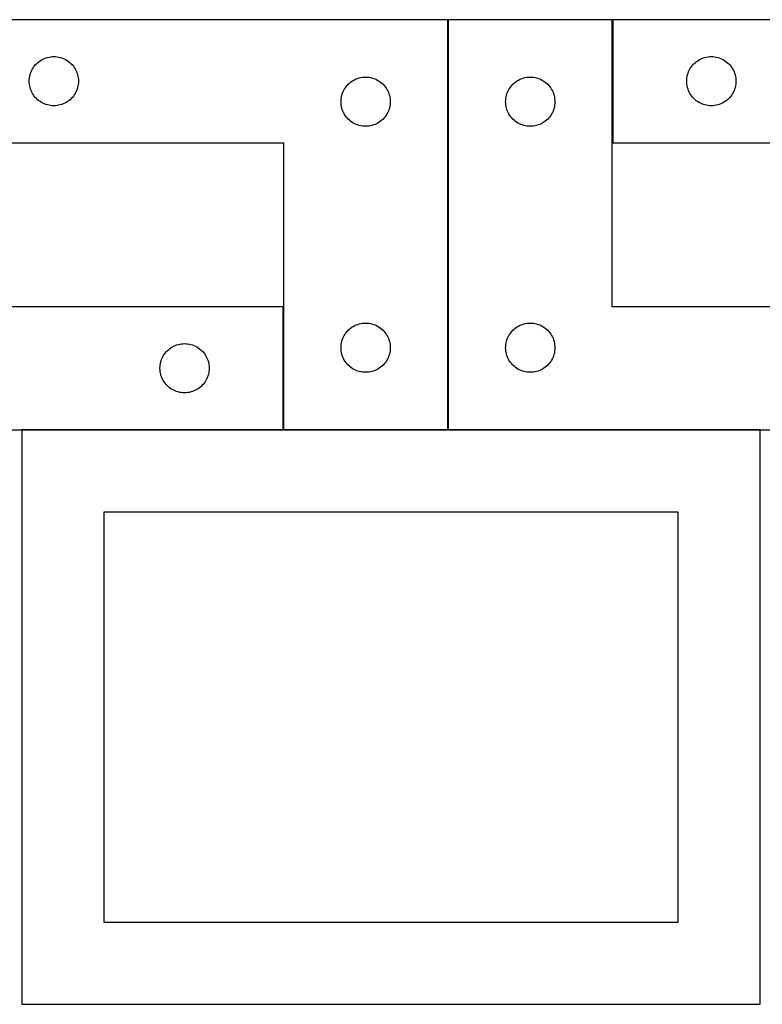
# Model space of a CAD drawing. Header units: millimetres. Extents: x 7 to 1243, y 7 to 2493.
# Tile 15 of 19: x 277 to 549, y 2122 to 2482. Entities that reach past the tile are written whole.
import ezdxf

# ---------------------------------------------------------------- set-up
doc = ezdxf.new("R2010")
doc.units = ezdxf.units.MM
doc.layers.add('COMMON', color=5, linetype='CONTINUOUS', true_color=0x0000ff)
doc.layers.add('CUT', color=7, linetype='CONTINUOUS', true_color=0x000000)

msp = doc.modelspace()

# ---------------------------------------------------------------- linework, layer by layer
at = {"layer": 'COMMON'}
for p, q in [((433.861507, 2331.930532), (433.861507, 2481.930532)), ((494.061508, 2436.930532), (494.061508, 2481.930532)), ((373.661506, 2331.930532), (373.661506, 2376.930532)), ((373.561505, 2331.830532), (278.041929, 2331.830532)), ((433.761506, 2331.830532), (373.761506, 2331.830532)), ((548.041929, 2331.830532), (433.961507, 2331.830532))]:
    msp.add_line(p, q, dxfattribs=at)
at = {"layer": 'CUT'}
for p, q in [((433.761506, 2481.930532), (253.761506, 2481.930532)), ((433.761506, 2331.930532), (433.761506, 2481.930532)), ((493.961507, 2481.930532), (433.961507, 2481.930532)), ((433.961507, 2481.930532), (433.961507, 2331.930532)), ((493.961507, 2376.930532), (493.961507, 2481.930532)), ((674.161508, 2481.930532), (494.161508, 2481.930532)), ((494.161508, 2481.930532), (494.161508, 2436.930532)), ((285.261506, 2467.224761), (285.780907, 2467.502387)), ((285.780907, 2467.502387), (286.317355, 2467.745448)), ((286.317355, 2467.745448), (286.868551, 2467.952904)), ((286.868551, 2467.952904), (287.432134, 2468.123865)), ((287.432134, 2468.123865), (288.005693, 2468.2576)), ((288.005693, 2468.2576), (288.58677, 2468.353536)), ((288.58677, 2468.353536), (289.172878, 2468.411263)), ((289.172878, 2468.411263), (289.761506, 2468.430532)), ((289.761506, 2468.430532), (290.350134, 2468.411263)), ((290.350134, 2468.411263), (290.936241, 2468.353536)), ((290.936241, 2468.353536), (291.517319, 2468.2576)), ((291.517319, 2468.2576), (292.090877, 2468.123865)), ((292.090877, 2468.123865), (292.654461, 2467.952904)), ((292.654461, 2467.952904), (293.205657, 2467.745448)), ((293.205657, 2467.745448), (293.742104, 2467.502387)), ((293.742104, 2467.502387), (294.261506, 2467.224761)), ((525.661508, 2467.224761), (526.180909, 2467.502387)), ((526.180909, 2467.502387), (526.717357, 2467.745448)), ((526.717357, 2467.745448), (527.268553, 2467.952904)), ((527.268553, 2467.952904), (527.832136, 2468.123865)), ((527.832136, 2468.123865), (528.405695, 2468.2576)), ((528.405695, 2468.2576), (528.986772, 2468.353536)), ((528.986772, 2468.353536), (529.57288, 2468.411263)), ((529.57288, 2468.411263), (530.161508, 2468.430532)), ((530.161508, 2468.430532), (530.750136, 2468.411263)), ((530.750136, 2468.411263), (531.336243, 2468.353536)), ((531.336243, 2468.353536), (531.917321, 2468.2576)), ((531.917321, 2468.2576), (532.490879, 2468.123865)), ((532.490879, 2468.123865), (533.054463, 2467.952904)), ((533.054463, 2467.952904), (533.605659, 2467.745448)), ((533.605659, 2467.745448), (534.142106, 2467.502387)), ((534.142106, 2467.502387), (534.661508, 2467.224761)), ((281.689651, 2463.411131), (281.967277, 2463.930532)), ((281.967277, 2463.930532), (282.278279, 2464.430664)), ((282.278279, 2464.430664), (282.621326, 2464.909385)), ((282.621326, 2464.909385), (282.994947, 2465.364645)), ((282.994947, 2465.364645), (283.397545, 2465.794493)), ((283.397545, 2465.794493), (283.827393, 2466.197091)), ((283.827393, 2466.197091), (284.282653, 2466.570712)), ((284.282653, 2466.570712), (284.761374, 2466.913759)), ((284.761374, 2466.913759), (285.261506, 2467.224761)), ((294.261506, 2467.224761), (294.761638, 2466.913759)), ((294.761638, 2466.913759), (295.240359, 2466.570712)), ((295.240359, 2466.570712), (295.695618, 2466.197091)), ((295.695618, 2466.197091), (296.125467, 2465.794493)), ((296.125467, 2465.794493), (296.528064, 2465.364645)), ((296.528064, 2465.364645), (296.901686, 2464.909385)), ((296.901686, 2464.909385), (297.244732, 2464.430664)), ((297.244732, 2464.430664), (297.555734, 2463.930532)), ((297.555734, 2463.930532), (297.83336, 2463.411131)), ((522.089653, 2463.411131), (522.367279, 2463.930532)), ((522.367279, 2463.930532), (522.678281, 2464.430664)), ((522.678281, 2464.430664), (523.021328, 2464.909385)), ((523.021328, 2464.909385), (523.394949, 2465.364645)), ((523.394949, 2465.364645), (523.797547, 2465.794493)), ((523.797547, 2465.794493), (524.227395, 2466.197091)), ((524.227395, 2466.197091), (524.682655, 2466.570712)), ((524.682655, 2466.570712), (525.161376, 2466.913759)), ((525.161376, 2466.913759), (525.661508, 2467.224761)), ((534.661508, 2467.224761), (535.16164, 2466.913759)), ((535.16164, 2466.913759), (535.640361, 2466.570712)), ((535.640361, 2466.570712), (536.09562, 2466.197091)), ((536.09562, 2466.197091), (536.525469, 2465.794493)), ((536.525469, 2465.794493), (536.928066, 2465.364645)), ((536.928066, 2465.364645), (537.301688, 2464.909385)), ((537.301688, 2464.909385), (537.644734, 2464.430664)), ((537.644734, 2464.430664), (537.955736, 2463.930532)), ((537.955736, 2463.930532), (538.233362, 2463.411131)), ((280.780775, 2460.019161), (280.838502, 2460.605268)), ((280.838502, 2460.605268), (280.934438, 2461.186345)), ((280.934438, 2461.186345), (281.068173, 2461.759904)), ((281.068173, 2461.759904), (281.239135, 2462.323488)), ((281.239135, 2462.323488), (281.44659, 2462.874683)), ((281.44659, 2462.874683), (281.689651, 2463.411131)), ((297.83336, 2463.411131), (298.076422, 2462.874683)), ((298.076422, 2462.874683), (298.283877, 2462.323488)), ((298.283877, 2462.323488), (298.454838, 2461.759904)), ((298.454838, 2461.759904), (298.588573, 2461.186345)), ((298.588573, 2461.186345), (298.684509, 2460.605268)), ((298.684509, 2460.605268), (298.742236, 2460.019161)), ((399.780907, 2460.002387), (400.317355, 2460.245448)), ((400.317355, 2460.245448), (400.868551, 2460.452904)), ((400.868551, 2460.452904), (401.432134, 2460.623865)), ((401.432134, 2460.623865), (402.005693, 2460.7576)), ((402.005693, 2460.7576), (402.58677, 2460.853536)), ((402.58677, 2460.853536), (403.172878, 2460.911263)), ((403.172878, 2460.911263), (403.761506, 2460.930532)), ((403.761506, 2460.930532), (404.350134, 2460.911263)), ((404.350134, 2460.911263), (404.936241, 2460.853536)), ((404.936241, 2460.853536), (405.517319, 2460.7576)), ((405.517319, 2460.7576), (406.090877, 2460.623865)), ((406.090877, 2460.623865), (406.654461, 2460.452904)), ((406.654461, 2460.452904), (407.205657, 2460.245448)), ((407.205657, 2460.245448), (407.742104, 2460.002387)), ((459.980908, 2460.002387), (460.517356, 2460.245448)), ((460.517356, 2460.245448), (461.068552, 2460.452904)), ((461.068552, 2460.452904), (461.632135, 2460.623865)), ((461.632135, 2460.623865), (462.205694, 2460.7576)), ((462.205694, 2460.7576), (462.786771, 2460.853536)), ((462.786771, 2460.853536), (463.372879, 2460.911263)), ((463.372879, 2460.911263), (463.961507, 2460.930532)), ((463.961507, 2460.930532), (464.550135, 2460.911263)), ((464.550135, 2460.911263), (465.136242, 2460.853536)), ((465.136242, 2460.853536), (465.71732, 2460.7576)), ((465.71732, 2460.7576), (466.290878, 2460.623865)), ((466.290878, 2460.623865), (466.854462, 2460.452904)), ((466.854462, 2460.452904), (467.405658, 2460.245448)), ((467.405658, 2460.245448), (467.942105, 2460.002387)), ((521.180777, 2460.019161), (521.238504, 2460.605268)), ((521.238504, 2460.605268), (521.33444, 2461.186345)), ((521.33444, 2461.186345), (521.468175, 2461.759904)), ((521.468175, 2461.759904), (521.639137, 2462.323488)), ((521.639137, 2462.323488), (521.846592, 2462.874683)), ((521.846592, 2462.874683), (522.089653, 2463.411131)), ((538.233362, 2463.411131), (538.476424, 2462.874683)), ((538.476424, 2462.874683), (538.683879, 2462.323488)), ((538.683879, 2462.323488), (538.85484, 2461.759904)), ((538.85484, 2461.759904), (538.988575, 2461.186345)), ((538.988575, 2461.186345), (539.084511, 2460.605268)), ((539.084511, 2460.605268), (539.142238, 2460.019161)), ((280.761506, 2459.430532), (280.780775, 2460.019161)), ((280.780775, 2458.841904), (280.761506, 2459.430532)), ((280.838502, 2458.255797), (280.780775, 2458.841904)), ((280.934438, 2457.674719), (280.838502, 2458.255797)), ((281.068173, 2457.101161), (280.934438, 2457.674719)), ((281.239135, 2456.537577), (281.068173, 2457.101161)), ((298.454838, 2457.101161), (298.283877, 2456.537577)), ((298.588573, 2457.674719), (298.454838, 2457.101161)), ((298.684509, 2458.255797), (298.588573, 2457.674719)), ((298.742236, 2458.841904), (298.684509, 2458.255797)), ((298.742236, 2460.019161), (298.761506, 2459.430532)), ((298.761506, 2459.430532), (298.742236, 2458.841904)), ((395.967277, 2456.430532), (396.278279, 2456.930664)), ((396.278279, 2456.930664), (396.621326, 2457.409385)), ((396.621326, 2457.409385), (396.994947, 2457.864645)), ((396.994947, 2457.864645), (397.397545, 2458.294493)), ((397.397545, 2458.294493), (397.827393, 2458.697091)), ((397.827393, 2458.697091), (398.282653, 2459.070712)), ((398.282653, 2459.070712), (398.761374, 2459.413759)), ((398.761374, 2459.413759), (399.261506, 2459.724761)), ((399.261506, 2459.724761), (399.780907, 2460.002387)), ((407.742104, 2460.002387), (408.261506, 2459.724761)), ((408.261506, 2459.724761), (408.761638, 2459.413759)), ((408.761638, 2459.413759), (409.240359, 2459.070712)), ((409.240359, 2459.070712), (409.695618, 2458.697091)), ((409.695618, 2458.697091), (410.125467, 2458.294493)), ((410.125467, 2458.294493), (410.528064, 2457.864645)), ((410.528064, 2457.864645), (410.901686, 2457.409385)), ((410.901686, 2457.409385), (411.244732, 2456.930664)), ((411.244732, 2456.930664), (411.555734, 2456.430532)), ((456.167278, 2456.430532), (456.47828, 2456.930664)), ((456.47828, 2456.930664), (456.821327, 2457.409385)), ((456.821327, 2457.409385), (457.194948, 2457.864645)), ((457.194948, 2457.864645), (457.597546, 2458.294493)), ((457.597546, 2458.294493), (458.027394, 2458.697091)), ((458.027394, 2458.697091), (458.482654, 2459.070712)), ((458.482654, 2459.070712), (458.961375, 2459.413759)), ((458.961375, 2459.413759), (459.461507, 2459.724761)), ((459.461507, 2459.724761), (459.980908, 2460.002387)), ((467.942105, 2460.002387), (468.461507, 2459.724761)), ((468.461507, 2459.724761), (468.961639, 2459.413759)), ((468.961639, 2459.413759), (469.44036, 2459.070712)), ((469.44036, 2459.070712), (469.895619, 2458.697091)), ((469.895619, 2458.697091), (470.325468, 2458.294493)), ((470.325468, 2458.294493), (470.728065, 2457.864645)), ((470.728065, 2457.864645), (471.101687, 2457.409385)), ((471.101687, 2457.409385), (471.444733, 2456.930664)), ((471.444733, 2456.930664), (471.755735, 2456.430532)), ((521.161508, 2459.430532), (521.180777, 2460.019161)), ((521.180777, 2458.841904), (521.161508, 2459.430532)), ((521.238504, 2458.255797), (521.180777, 2458.841904)), ((521.33444, 2457.674719), (521.238504, 2458.255797)), ((521.468175, 2457.101161), (521.33444, 2457.674719)), ((521.639137, 2456.537577), (521.468175, 2457.101161)), ((538.85484, 2457.101161), (538.683879, 2456.537577)), ((538.988575, 2457.674719), (538.85484, 2457.101161)), ((539.084511, 2458.255797), (538.988575, 2457.674719)), ((539.142238, 2458.841904), (539.084511, 2458.255797)), ((539.142238, 2460.019161), (539.161508, 2459.430532)), ((539.161508, 2459.430532), (539.142238, 2458.841904)), ((281.44659, 2455.986381), (281.239135, 2456.537577)), ((281.689651, 2455.449934), (281.44659, 2455.986381)), ((281.967277, 2454.930532), (281.689651, 2455.449934)), ((282.278279, 2454.4304), (281.967277, 2454.930532)), ((282.621326, 2453.951679), (282.278279, 2454.4304)), ((282.994947, 2453.49642), (282.621326, 2453.951679)), ((283.397545, 2453.066571), (282.994947, 2453.49642)), ((283.827393, 2452.663974), (283.397545, 2453.066571)), ((296.125467, 2453.066571), (295.695618, 2452.663974)), ((296.528064, 2453.49642), (296.125467, 2453.066571)), ((296.901686, 2453.951679), (296.528064, 2453.49642)), ((297.244732, 2454.4304), (296.901686, 2453.951679)), ((297.555734, 2454.930532), (297.244732, 2454.4304)), ((297.83336, 2455.449934), (297.555734, 2454.930532)), ((298.076422, 2455.986381), (297.83336, 2455.449934)), ((298.283877, 2456.537577), (298.076422, 2455.986381)), ((394.780775, 2452.519161), (394.838502, 2453.105268)), ((394.838502, 2453.105268), (394.934438, 2453.686345)), ((394.934438, 2453.686345), (395.068173, 2454.259904)), ((395.068173, 2454.259904), (395.239135, 2454.823488)), ((395.239135, 2454.823488), (395.44659, 2455.374683)), ((395.44659, 2455.374683), (395.689651, 2455.911131)), ((395.689651, 2455.911131), (395.967277, 2456.430532)), ((411.555734, 2456.430532), (411.83336, 2455.911131)), ((411.83336, 2455.911131), (412.076422, 2455.374683)), ((412.076422, 2455.374683), (412.283877, 2454.823488)), ((412.283877, 2454.823488), (412.454838, 2454.259904)), ((412.454838, 2454.259904), (412.588573, 2453.686345)), ((412.588573, 2453.686345), (412.684509, 2453.105268)), ((412.684509, 2453.105268), (412.742236, 2452.519161)), ((454.980776, 2452.519161), (455.038503, 2453.105268)), ((455.038503, 2453.105268), (455.134439, 2453.686345)), ((455.134439, 2453.686345), (455.268174, 2454.259904)), ((455.268174, 2454.259904), (455.439136, 2454.823488)), ((455.439136, 2454.823488), (455.646591, 2455.374683)), ((455.646591, 2455.374683), (455.889652, 2455.911131)), ((455.889652, 2455.911131), (456.167278, 2456.430532)), ((471.755735, 2456.430532), (472.033361, 2455.911131)), ((472.033361, 2455.911131), (472.276423, 2455.374683)), ((472.276423, 2455.374683), (472.483878, 2454.823488)), ((472.483878, 2454.823488), (472.654839, 2454.259904)), ((472.654839, 2454.259904), (472.788574, 2453.686345)), ((472.788574, 2453.686345), (472.88451, 2453.105268)), ((472.88451, 2453.105268), (472.942237, 2452.519161)), ((521.846592, 2455.986381), (521.639137, 2456.537577)), ((522.089653, 2455.449934), (521.846592, 2455.986381)), ((522.367279, 2454.930532), (522.089653, 2455.449934)), ((522.678281, 2454.4304), (522.367279, 2454.930532)), ((523.021328, 2453.951679), (522.678281, 2454.4304)), ((523.394949, 2453.49642), (523.021328, 2453.951679)), ((523.797547, 2453.066571), (523.394949, 2453.49642)), ((524.227395, 2452.663974), (523.797547, 2453.066571)), ((536.525469, 2453.066571), (536.09562, 2452.663974)), ((536.928066, 2453.49642), (536.525469, 2453.066571)), ((537.301688, 2453.951679), (536.928066, 2453.49642)), ((537.644734, 2454.4304), (537.301688, 2453.951679)), ((537.955736, 2454.930532), (537.644734, 2454.4304)), ((538.233362, 2455.449934), (537.955736, 2454.930532)), ((538.476424, 2455.986381), (538.233362, 2455.449934)), ((538.683879, 2456.537577), (538.476424, 2455.986381)), ((284.282653, 2452.290352), (283.827393, 2452.663974)), ((284.761374, 2451.947306), (284.282653, 2452.290352)), ((285.261506, 2451.636304), (284.761374, 2451.947306)), ((285.780907, 2451.358678), (285.261506, 2451.636304)), ((286.317355, 2451.115617), (285.780907, 2451.358678)), ((286.868551, 2450.908161), (286.317355, 2451.115617)), ((287.432134, 2450.7372), (286.868551, 2450.908161)), ((288.005693, 2450.603465), (287.432134, 2450.7372)), ((288.58677, 2450.507529), (288.005693, 2450.603465)), ((289.172878, 2450.449802), (288.58677, 2450.507529)), ((289.761506, 2450.430532), (289.172878, 2450.449802)), ((290.350134, 2450.449802), (289.761506, 2450.430532)), ((290.936241, 2450.507529), (290.350134, 2450.449802)), ((291.517319, 2450.603465), (290.936241, 2450.507529)), ((292.090877, 2450.7372), (291.517319, 2450.603465)), ((292.654461, 2450.908161), (292.090877, 2450.7372)), ((293.205657, 2451.115617), (292.654461, 2450.908161)), ((293.742104, 2451.358678), (293.205657, 2451.115617)), ((294.261506, 2451.636304), (293.742104, 2451.358678)), ((294.761638, 2451.947306), (294.261506, 2451.636304)), ((295.240359, 2452.290352), (294.761638, 2451.947306)), ((295.695618, 2452.663974), (295.240359, 2452.290352)), ((394.761506, 2451.930532), (394.780775, 2452.519161)), ((394.780775, 2451.341904), (394.761506, 2451.930532)), ((394.838502, 2450.755797), (394.780775, 2451.341904)), ((394.934438, 2450.174719), (394.838502, 2450.755797)), ((395.068173, 2449.601161), (394.934438, 2450.174719)), ((395.239135, 2449.037577), (395.068173, 2449.601161)), ((412.454838, 2449.601161), (412.283877, 2449.037577)), ((412.588573, 2450.174719), (412.454838, 2449.601161)), ((412.684509, 2450.755797), (412.588573, 2450.174719)), ((412.742236, 2451.341904), (412.684509, 2450.755797)), ((412.742236, 2452.519161), (412.761506, 2451.930532)), ((412.761506, 2451.930532), (412.742236, 2451.341904)), ((454.961507, 2451.930532), (454.980776, 2452.519161)), ((454.980776, 2451.341904), (454.961507, 2451.930532)), ((455.038503, 2450.755797), (454.980776, 2451.341904)), ((455.134439, 2450.174719), (455.038503, 2450.755797)), ((455.268174, 2449.601161), (455.134439, 2450.174719)), ((455.439136, 2449.037577), (455.268174, 2449.601161)), ((472.654839, 2449.601161), (472.483878, 2449.037577)), ((472.788574, 2450.174719), (472.654839, 2449.601161)), ((472.88451, 2450.755797), (472.788574, 2450.174719)), ((472.942237, 2451.341904), (472.88451, 2450.755797)), ((472.942237, 2452.519161), (472.961507, 2451.930532)), ((472.961507, 2451.930532), (472.942237, 2451.341904)), ((524.682655, 2452.290352), (524.227395, 2452.663974)), ((525.161376, 2451.947306), (524.682655, 2452.290352)), ((525.661508, 2451.636304), (525.161376, 2451.947306)), ((526.180909, 2451.358678), (525.661508, 2451.636304)), ((526.717357, 2451.115617), (526.180909, 2451.358678)), ((527.268553, 2450.908161), (526.717357, 2451.115617)), ((527.832136, 2450.7372), (527.268553, 2450.908161)), ((528.405695, 2450.603465), (527.832136, 2450.7372)), ((528.986772, 2450.507529), (528.405695, 2450.603465)), ((529.57288, 2450.449802), (528.986772, 2450.507529)), ((530.161508, 2450.430532), (529.57288, 2450.449802)), ((530.750136, 2450.449802), (530.161508, 2450.430532)), ((531.336243, 2450.507529), (530.750136, 2450.449802)), ((531.917321, 2450.603465), (531.336243, 2450.507529)), ((532.490879, 2450.7372), (531.917321, 2450.603465)), ((533.054463, 2450.908161), (532.490879, 2450.7372)), ((533.605659, 2451.115617), (533.054463, 2450.908161)), ((534.142106, 2451.358678), (533.605659, 2451.115617)), ((534.661508, 2451.636304), (534.142106, 2451.358678)), ((535.16164, 2451.947306), (534.661508, 2451.636304)), ((535.640361, 2452.290352), (535.16164, 2451.947306)), ((536.09562, 2452.663974), (535.640361, 2452.290352)), ((395.44659, 2448.486381), (395.239135, 2449.037577)), ((395.689651, 2447.949934), (395.44659, 2448.486381)), ((395.967277, 2447.430532), (395.689651, 2447.949934)), ((396.278279, 2446.9304), (395.967277, 2447.430532)), ((396.621326, 2446.451679), (396.278279, 2446.9304)), ((396.994947, 2445.99642), (396.621326, 2446.451679)), ((397.397545, 2445.566571), (396.994947, 2445.99642)), ((410.528064, 2445.99642), (410.125467, 2445.566571)), ((410.901686, 2446.451679), (410.528064, 2445.99642)), ((411.244732, 2446.9304), (410.901686, 2446.451679)), ((411.555734, 2447.430532), (411.244732, 2446.9304)), ((411.83336, 2447.949934), (411.555734, 2447.430532)), ((412.076422, 2448.486381), (411.83336, 2447.949934)), ((412.283877, 2449.037577), (412.076422, 2448.486381)), ((455.646591, 2448.486381), (455.439136, 2449.037577)), ((455.889652, 2447.949934), (455.646591, 2448.486381)), ((456.167278, 2447.430532), (455.889652, 2447.949934)), ((456.47828, 2446.9304), (456.167278, 2447.430532)), ((456.821327, 2446.451679), (456.47828, 2446.9304)), ((457.194948, 2445.99642), (456.821327, 2446.451679)), ((457.597546, 2445.566571), (457.194948, 2445.99642)), ((470.728065, 2445.99642), (470.325468, 2445.566571)), ((471.101687, 2446.451679), (470.728065, 2445.99642)), ((471.444733, 2446.9304), (471.101687, 2446.451679)), ((471.755735, 2447.430532), (471.444733, 2446.9304)), ((472.033361, 2447.949934), (471.755735, 2447.430532)), ((472.276423, 2448.486381), (472.033361, 2447.949934)), ((472.483878, 2449.037577), (472.276423, 2448.486381)), ((397.827393, 2445.163974), (397.397545, 2445.566571)), ((398.282653, 2444.790352), (397.827393, 2445.163974)), ((398.761374, 2444.447306), (398.282653, 2444.790352)), ((399.261506, 2444.136304), (398.761374, 2444.447306)), ((399.780907, 2443.858678), (399.261506, 2444.136304)), ((400.317355, 2443.615617), (399.780907, 2443.858678)), ((400.868551, 2443.408161), (400.317355, 2443.615617)), ((401.432134, 2443.2372), (400.868551, 2443.408161)), ((402.005693, 2443.103465), (401.432134, 2443.2372)), ((402.58677, 2443.007529), (402.005693, 2443.103465)), ((403.172878, 2442.949802), (402.58677, 2443.007529)), ((403.761506, 2442.930532), (403.172878, 2442.949802)), ((404.350134, 2442.949802), (403.761506, 2442.930532)), ((404.936241, 2443.007529), (404.350134, 2442.949802)), ((405.517319, 2443.103465), (404.936241, 2443.007529)), ((406.090877, 2443.2372), (405.517319, 2443.103465)), ((406.654461, 2443.408161), (406.090877, 2443.2372)), ((407.205657, 2443.615617), (406.654461, 2443.408161)), ((407.742104, 2443.858678), (407.205657, 2443.615617)), ((408.261506, 2444.136304), (407.742104, 2443.858678)), ((408.761638, 2444.447306), (408.261506, 2444.136304)), ((409.240359, 2444.790352), (408.761638, 2444.447306)), ((409.695618, 2445.163974), (409.240359, 2444.790352)), ((410.125467, 2445.566571), (409.695618, 2445.163974)), ((458.027394, 2445.163974), (457.597546, 2445.566571)), ((458.482654, 2444.790352), (458.027394, 2445.163974)), ((458.961375, 2444.447306), (458.482654, 2444.790352)), ((459.461507, 2444.136304), (458.961375, 2444.447306)), ((459.980908, 2443.858678), (459.461507, 2444.136304)), ((460.517356, 2443.615617), (459.980908, 2443.858678)), ((461.068552, 2443.408161), (460.517356, 2443.615617)), ((461.632135, 2443.2372), (461.068552, 2443.408161)), ((462.205694, 2443.103465), (461.632135, 2443.2372)), ((462.786771, 2443.007529), (462.205694, 2443.103465)), ((463.372879, 2442.949802), (462.786771, 2443.007529)), ((463.961507, 2442.930532), (463.372879, 2442.949802)), ((464.550135, 2442.949802), (463.961507, 2442.930532)), ((465.136242, 2443.007529), (464.550135, 2442.949802)), ((465.71732, 2443.103465), (465.136242, 2443.007529)), ((466.290878, 2443.2372), (465.71732, 2443.103465)), ((466.854462, 2443.408161), (466.290878, 2443.2372)), ((467.405658, 2443.615617), (466.854462, 2443.408161)), ((467.942105, 2443.858678), (467.405658, 2443.615617)), ((468.461507, 2444.136304), (467.942105, 2443.858678)), ((468.961639, 2444.447306), (468.461507, 2444.136304)), ((469.44036, 2444.790352), (468.961639, 2444.447306)), ((469.895619, 2445.163974), (469.44036, 2444.790352)), ((470.325468, 2445.566571), (469.895619, 2445.163974)), ((253.761506, 2436.930532), (373.761506, 2436.930532)), ((373.761506, 2436.930532), (373.761506, 2331.930532)), ((494.161508, 2436.930532), (614.161508, 2436.930532)), ((373.561505, 2376.930532), (253.561505, 2376.930532)), ((373.561505, 2331.930532), (373.561505, 2376.930532)), ((613.961507, 2376.930532), (493.961507, 2376.930532)), ((399.780907, 2370.002387), (400.317355, 2370.245448)), ((400.317355, 2370.245448), (400.868551, 2370.452904)), ((400.868551, 2370.452904), (401.432134, 2370.623865)), ((401.432134, 2370.623865), (402.005693, 2370.7576)), ((402.005693, 2370.7576), (402.58677, 2370.853536)), ((402.58677, 2370.853536), (403.172878, 2370.911263)), ((403.172878, 2370.911263), (403.761506, 2370.930532)), ((403.761506, 2370.930532), (404.350134, 2370.911263)), ((404.350134, 2370.911263), (404.936241, 2370.853536)), ((404.936241, 2370.853536), (405.517319, 2370.7576)), ((405.517319, 2370.7576), (406.090877, 2370.623865)), ((406.090877, 2370.623865), (406.654461, 2370.452904)), ((406.654461, 2370.452904), (407.205657, 2370.245448)), ((407.205657, 2370.245448), (407.742104, 2370.002387)), ((459.980908, 2370.002387), (460.517356, 2370.245448)), ((460.517356, 2370.245448), (461.068552, 2370.452904)), ((461.068552, 2370.452904), (461.632135, 2370.623865)), ((461.632135, 2370.623865), (462.205694, 2370.7576)), ((462.205694, 2370.7576), (462.786771, 2370.853536)), ((462.786771, 2370.853536), (463.372879, 2370.911263)), ((463.372879, 2370.911263), (463.961507, 2370.930532)), ((463.961507, 2370.930532), (464.550135, 2370.911263)), ((464.550135, 2370.911263), (465.136242, 2370.853536)), ((465.136242, 2370.853536), (465.71732, 2370.7576)), ((465.71732, 2370.7576), (466.290878, 2370.623865)), ((466.290878, 2370.623865), (466.854462, 2370.452904)), ((466.854462, 2370.452904), (467.405658, 2370.245448)), ((467.405658, 2370.245448), (467.942105, 2370.002387)), ((395.967277, 2366.430532), (396.278279, 2366.930664)), ((396.278279, 2366.930664), (396.621326, 2367.409385)), ((396.621326, 2367.409385), (396.994947, 2367.864645)), ((396.994947, 2367.864645), (397.397545, 2368.294493)), ((397.397545, 2368.294493), (397.827393, 2368.697091)), ((397.827393, 2368.697091), (398.282653, 2369.070712)), ((398.282653, 2369.070712), (398.761374, 2369.413759)), ((398.761374, 2369.413759), (399.261506, 2369.724761)), ((399.261506, 2369.724761), (399.780907, 2370.002387)), ((407.742104, 2370.002387), (408.261506, 2369.724761)), ((408.261506, 2369.724761), (408.761638, 2369.413759)), ((408.761638, 2369.413759), (409.240359, 2369.070712)), ((409.240359, 2369.070712), (409.695618, 2368.697091)), ((409.695618, 2368.697091), (410.125467, 2368.294493)), ((410.125467, 2368.294493), (410.528064, 2367.864645)), ((410.528064, 2367.864645), (410.901686, 2367.409385)), ((410.901686, 2367.409385), (411.244732, 2366.930664)), ((411.244732, 2366.930664), (411.555734, 2366.430532)), ((456.167278, 2366.430532), (456.47828, 2366.930664)), ((456.47828, 2366.930664), (456.821327, 2367.409385)), ((456.821327, 2367.409385), (457.194948, 2367.864645)), ((457.194948, 2367.864645), (457.597546, 2368.294493)), ((457.597546, 2368.294493), (458.027394, 2368.697091)), ((458.027394, 2368.697091), (458.482654, 2369.070712)), ((458.482654, 2369.070712), (458.961375, 2369.413759)), ((458.961375, 2369.413759), (459.461507, 2369.724761)), ((459.461507, 2369.724761), (459.980908, 2370.002387)), ((467.942105, 2370.002387), (468.461507, 2369.724761)), ((468.461507, 2369.724761), (468.961639, 2369.413759)), ((468.961639, 2369.413759), (469.44036, 2369.070712)), ((469.44036, 2369.070712), (469.895619, 2368.697091)), ((469.895619, 2368.697091), (470.325468, 2368.294493)), ((470.325468, 2368.294493), (470.728065, 2367.864645)), ((470.728065, 2367.864645), (471.101687, 2367.409385)), ((471.101687, 2367.409385), (471.444733, 2366.930664)), ((471.444733, 2366.930664), (471.755735, 2366.430532)), ((334.117354, 2362.745448), (334.66855, 2362.952904)), ((334.66855, 2362.952904), (335.232133, 2363.123865)), ((335.232133, 2363.123865), (335.805692, 2363.2576)), ((335.805692, 2363.2576), (336.386769, 2363.353536)), ((336.386769, 2363.353536), (336.972877, 2363.411263)), ((336.972877, 2363.411263), (337.561505, 2363.430532)), ((337.561505, 2363.430532), (338.150133, 2363.411263)), ((338.150133, 2363.411263), (338.73624, 2363.353536)), ((338.73624, 2363.353536), (339.317318, 2363.2576)), ((339.317318, 2363.2576), (339.890876, 2363.123865)), ((339.890876, 2363.123865), (340.45446, 2362.952904)), ((340.45446, 2362.952904), (341.005656, 2362.745448)), ((394.780775, 2362.519161), (394.838502, 2363.105268)), ((394.838502, 2363.105268), (394.934438, 2363.686345)), ((394.934438, 2363.686345), (395.068173, 2364.259904)), ((395.068173, 2364.259904), (395.239135, 2364.823488)), ((395.239135, 2364.823488), (395.44659, 2365.374683)), ((395.44659, 2365.374683), (395.689651, 2365.911131)), ((395.689651, 2365.911131), (395.967277, 2366.430532)), ((411.555734, 2366.430532), (411.83336, 2365.911131)), ((411.83336, 2365.911131), (412.076422, 2365.374683)), ((412.076422, 2365.374683), (412.283877, 2364.823488)), ((412.283877, 2364.823488), (412.454838, 2364.259904)), ((412.454838, 2364.259904), (412.588573, 2363.686345)), ((412.588573, 2363.686345), (412.684509, 2363.105268)), ((412.684509, 2363.105268), (412.742236, 2362.519161)), ((454.980776, 2362.519161), (455.038503, 2363.105268)), ((455.038503, 2363.105268), (455.134439, 2363.686345)), ((455.134439, 2363.686345), (455.268174, 2364.259904)), ((455.268174, 2364.259904), (455.439136, 2364.823488)), ((455.439136, 2364.823488), (455.646591, 2365.374683)), ((455.646591, 2365.374683), (455.889652, 2365.911131)), ((455.889652, 2365.911131), (456.167278, 2366.430532)), ((471.755735, 2366.430532), (472.033361, 2365.911131)), ((472.033361, 2365.911131), (472.276423, 2365.374683)), ((472.276423, 2365.374683), (472.483878, 2364.823488)), ((472.483878, 2364.823488), (472.654839, 2364.259904)), ((472.654839, 2364.259904), (472.788574, 2363.686345)), ((472.788574, 2363.686345), (472.88451, 2363.105268)), ((472.88451, 2363.105268), (472.942237, 2362.519161)), ((329.767276, 2358.930532), (330.078278, 2359.430664)), ((330.078278, 2359.430664), (330.421325, 2359.909385)), ((330.421325, 2359.909385), (330.794946, 2360.364645)), ((330.794946, 2360.364645), (331.197544, 2360.794493)), ((331.197544, 2360.794493), (331.627392, 2361.197091)), ((331.627392, 2361.197091), (332.082652, 2361.570712)), ((332.082652, 2361.570712), (332.561373, 2361.913759)), ((332.561373, 2361.913759), (333.061505, 2362.224761)), ((333.061505, 2362.224761), (333.580906, 2362.502387)), ((333.580906, 2362.502387), (334.117354, 2362.745448)), ((341.005656, 2362.745448), (341.542103, 2362.502387)), ((341.542103, 2362.502387), (342.061505, 2362.224761)), ((342.061505, 2362.224761), (342.561637, 2361.913759)), ((342.561637, 2361.913759), (343.040358, 2361.570712)), ((343.040358, 2361.570712), (343.495617, 2361.197091)), ((343.495617, 2361.197091), (343.925466, 2360.794493)), ((343.925466, 2360.794493), (344.328063, 2360.364645)), ((344.328063, 2360.364645), (344.701685, 2359.909385)), ((344.701685, 2359.909385), (345.044731, 2359.430664)), ((345.044731, 2359.430664), (345.355733, 2358.930532)), ((394.761506, 2361.930532), (394.780775, 2362.519161)), ((394.780775, 2361.341904), (394.761506, 2361.930532)), ((394.838502, 2360.755797), (394.780775, 2361.341904)), ((394.934438, 2360.174719), (394.838502, 2360.755797)), ((395.068173, 2359.601161), (394.934438, 2360.174719)), ((395.239135, 2359.037577), (395.068173, 2359.601161)), ((412.454838, 2359.601161), (412.283877, 2359.037577)), ((412.588573, 2360.174719), (412.454838, 2359.601161)), ((412.684509, 2360.755797), (412.588573, 2360.174719)), ((412.742236, 2361.341904), (412.684509, 2360.755797)), ((412.742236, 2362.519161), (412.761506, 2361.930532)), ((412.761506, 2361.930532), (412.742236, 2361.341904)), ((454.961507, 2361.930532), (454.980776, 2362.519161)), ((454.980776, 2361.341904), (454.961507, 2361.930532)), ((455.038503, 2360.755797), (454.980776, 2361.341904)), ((455.134439, 2360.174719), (455.038503, 2360.755797)), ((455.268174, 2359.601161), (455.134439, 2360.174719)), ((455.439136, 2359.037577), (455.268174, 2359.601161)), ((472.654839, 2359.601161), (472.483878, 2359.037577)), ((472.788574, 2360.174719), (472.654839, 2359.601161)), ((472.88451, 2360.755797), (472.788574, 2360.174719)), ((472.942237, 2361.341904), (472.88451, 2360.755797)), ((472.942237, 2362.519161), (472.961507, 2361.930532)), ((472.961507, 2361.930532), (472.942237, 2361.341904)), ((328.638501, 2355.605268), (328.734437, 2356.186345)), ((328.734437, 2356.186345), (328.868172, 2356.759904)), ((328.868172, 2356.759904), (329.039134, 2357.323488)), ((329.039134, 2357.323488), (329.246589, 2357.874683)), ((329.246589, 2357.874683), (329.48965, 2358.411131)), ((329.48965, 2358.411131), (329.767276, 2358.930532)), ((345.355733, 2358.930532), (345.633359, 2358.411131)), ((345.633359, 2358.411131), (345.876421, 2357.874683)), ((345.876421, 2357.874683), (346.083876, 2357.323488)), ((346.083876, 2357.323488), (346.254837, 2356.759904)), ((346.254837, 2356.759904), (346.388572, 2356.186345)), ((346.388572, 2356.186345), (346.484508, 2355.605268)), ((395.44659, 2358.486381), (395.239135, 2359.037577)), ((395.689651, 2357.949934), (395.44659, 2358.486381)), ((395.967277, 2357.430532), (395.689651, 2357.949934)), ((396.278279, 2356.9304), (395.967277, 2357.430532)), ((396.621326, 2356.451679), (396.278279, 2356.9304)), ((396.994947, 2355.99642), (396.621326, 2356.451679)), ((397.397545, 2355.566571), (396.994947, 2355.99642)), ((410.528064, 2355.99642), (410.125467, 2355.566571)), ((410.901686, 2356.451679), (410.528064, 2355.99642)), ((411.244732, 2356.9304), (410.901686, 2356.451679)), ((411.555734, 2357.430532), (411.244732, 2356.9304)), ((411.83336, 2357.949934), (411.555734, 2357.430532)), ((412.076422, 2358.486381), (411.83336, 2357.949934)), ((412.283877, 2359.037577), (412.076422, 2358.486381)), ((455.646591, 2358.486381), (455.439136, 2359.037577)), ((455.889652, 2357.949934), (455.646591, 2358.486381)), ((456.167278, 2357.430532), (455.889652, 2357.949934)), ((456.47828, 2356.9304), (456.167278, 2357.430532)), ((456.821327, 2356.451679), (456.47828, 2356.9304)), ((457.194948, 2355.99642), (456.821327, 2356.451679)), ((457.597546, 2355.566571), (457.194948, 2355.99642)), ((470.728065, 2355.99642), (470.325468, 2355.566571)), ((471.101687, 2356.451679), (470.728065, 2355.99642)), ((471.444733, 2356.9304), (471.101687, 2356.451679)), ((471.755735, 2357.430532), (471.444733, 2356.9304)), ((472.033361, 2357.949934), (471.755735, 2357.430532)), ((472.276423, 2358.486381), (472.033361, 2357.949934)), ((472.483878, 2359.037577), (472.276423, 2358.486381)), ((328.561505, 2354.430532), (328.580774, 2355.019161)), ((328.580774, 2353.841904), (328.561505, 2354.430532)), ((328.580774, 2355.019161), (328.638501, 2355.605268)), ((328.638501, 2353.255797), (328.580774, 2353.841904)), ((328.734437, 2352.674719), (328.638501, 2353.255797)), ((328.868172, 2352.101161), (328.734437, 2352.674719)), ((346.388572, 2352.674719), (346.254837, 2352.101161)), ((346.484508, 2353.255797), (346.388572, 2352.674719)), ((346.484508, 2355.605268), (346.542235, 2355.019161)), ((346.542235, 2353.841904), (346.484508, 2353.255797)), ((346.542235, 2355.019161), (346.561505, 2354.430532)), ((346.561505, 2354.430532), (346.542235, 2353.841904)), ((397.827393, 2355.163974), (397.397545, 2355.566571)), ((398.282653, 2354.790352), (397.827393, 2355.163974)), ((398.761374, 2354.447306), (398.282653, 2354.790352)), ((399.261506, 2354.136304), (398.761374, 2354.447306)), ((399.780907, 2353.858678), (399.261506, 2354.136304)), ((400.317355, 2353.615617), (399.780907, 2353.858678)), ((400.868551, 2353.408161), (400.317355, 2353.615617)), ((401.432134, 2353.2372), (400.868551, 2353.408161)), ((402.005693, 2353.103465), (401.432134, 2353.2372)), ((402.58677, 2353.007529), (402.005693, 2353.103465)), ((403.172878, 2352.949802), (402.58677, 2353.007529)), ((403.761506, 2352.930532), (403.172878, 2352.949802)), ((404.350134, 2352.949802), (403.761506, 2352.930532)), ((404.936241, 2353.007529), (404.350134, 2352.949802)), ((405.517319, 2353.103465), (404.936241, 2353.007529)), ((406.090877, 2353.2372), (405.517319, 2353.103465)), ((406.654461, 2353.408161), (406.090877, 2353.2372)), ((407.205657, 2353.615617), (406.654461, 2353.408161)), ((407.742104, 2353.858678), (407.205657, 2353.615617)), ((408.261506, 2354.136304), (407.742104, 2353.858678)), ((408.761638, 2354.447306), (408.261506, 2354.136304)), ((409.240359, 2354.790352), (408.761638, 2354.447306)), ((409.695618, 2355.163974), (409.240359, 2354.790352)), ((410.125467, 2355.566571), (409.695618, 2355.163974)), ((458.027394, 2355.163974), (457.597546, 2355.566571)), ((458.482654, 2354.790352), (458.027394, 2355.163974)), ((458.961375, 2354.447306), (458.482654, 2354.790352)), ((459.461507, 2354.136304), (458.961375, 2354.447306)), ((459.980908, 2353.858678), (459.461507, 2354.136304)), ((460.517356, 2353.615617), (459.980908, 2353.858678)), ((461.068552, 2353.408161), (460.517356, 2353.615617)), ((461.632135, 2353.2372), (461.068552, 2353.408161)), ((462.205694, 2353.103465), (461.632135, 2353.2372)), ((462.786771, 2353.007529), (462.205694, 2353.103465)), ((463.372879, 2352.949802), (462.786771, 2353.007529)), ((463.961507, 2352.930532), (463.372879, 2352.949802)), ((464.550135, 2352.949802), (463.961507, 2352.930532)), ((465.136242, 2353.007529), (464.550135, 2352.949802)), ((465.71732, 2353.103465), (465.136242, 2353.007529)), ((466.290878, 2353.2372), (465.71732, 2353.103465)), ((466.854462, 2353.408161), (466.290878, 2353.2372)), ((467.405658, 2353.615617), (466.854462, 2353.408161)), ((467.942105, 2353.858678), (467.405658, 2353.615617)), ((468.461507, 2354.136304), (467.942105, 2353.858678)), ((468.961639, 2354.447306), (468.461507, 2354.136304)), ((469.44036, 2354.790352), (468.961639, 2354.447306)), ((469.895619, 2355.163974), (469.44036, 2354.790352)), ((470.325468, 2355.566571), (469.895619, 2355.163974)), ((329.039134, 2351.537577), (328.868172, 2352.101161)), ((329.246589, 2350.986381), (329.039134, 2351.537577)), ((329.48965, 2350.449934), (329.246589, 2350.986381)), ((329.767276, 2349.930532), (329.48965, 2350.449934)), ((330.078278, 2349.4304), (329.767276, 2349.930532)), ((330.421325, 2348.951679), (330.078278, 2349.4304)), ((330.794946, 2348.49642), (330.421325, 2348.951679)), ((344.701685, 2348.951679), (344.328063, 2348.49642)), ((345.044731, 2349.4304), (344.701685, 2348.951679)), ((345.355733, 2349.930532), (345.044731, 2349.4304)), ((345.633359, 2350.449934), (345.355733, 2349.930532)), ((345.876421, 2350.986381), (345.633359, 2350.449934)), ((346.083876, 2351.537577), (345.876421, 2350.986381)), ((346.254837, 2352.101161), (346.083876, 2351.537577)), ((331.197544, 2348.066571), (330.794946, 2348.49642)), ((331.627392, 2347.663974), (331.197544, 2348.066571)), ((332.082652, 2347.290352), (331.627392, 2347.663974)), ((332.561373, 2346.947306), (332.082652, 2347.290352)), ((333.061505, 2346.636304), (332.561373, 2346.947306)), ((333.580906, 2346.358678), (333.061505, 2346.636304)), ((334.117354, 2346.115617), (333.580906, 2346.358678)), ((334.66855, 2345.908161), (334.117354, 2346.115617)), ((335.232133, 2345.7372), (334.66855, 2345.908161)), ((335.805692, 2345.603465), (335.232133, 2345.7372)), ((336.386769, 2345.507529), (335.805692, 2345.603465)), ((336.972877, 2345.449802), (336.386769, 2345.507529)), ((337.561505, 2345.430532), (336.972877, 2345.449802)), ((338.150133, 2345.449802), (337.561505, 2345.430532)), ((338.73624, 2345.507529), (338.150133, 2345.449802)), ((339.317318, 2345.603465), (338.73624, 2345.507529)), ((339.890876, 2345.7372), (339.317318, 2345.603465)), ((340.45446, 2345.908161), (339.890876, 2345.7372)), ((341.005656, 2346.115617), (340.45446, 2345.908161)), ((341.542103, 2346.358678), (341.005656, 2346.115617)), ((342.061505, 2346.636304), (341.542103, 2346.358678)), ((342.561637, 2346.947306), (342.061505, 2346.636304)), ((343.040358, 2347.290352), (342.561637, 2346.947306)), ((343.495617, 2347.663974), (343.040358, 2347.290352)), ((343.925466, 2348.066571), (343.495617, 2347.663974)), ((344.328063, 2348.49642), (343.925466, 2348.066571)), ((193.561505, 2331.930532), (373.561505, 2331.930532)), ((548.041929, 2331.730531), (278.041929, 2331.730531)), ((278.041929, 2331.730531), (278.041929, 2121.730531)), ((373.761506, 2331.930532), (433.761506, 2331.930532)), ((433.961507, 2331.930532), (613.961507, 2331.930532)), ((548.041929, 2121.730531), (548.041929, 2331.730531)), ((518.041929, 2301.730531), (308.041929, 2301.730531)), ((308.041929, 2301.730531), (308.041929, 2151.730531)), ((518.041929, 2151.730531), (518.041929, 2301.730531)), ((308.041929, 2151.730531), (518.041929, 2151.730531)), ((278.041929, 2121.730531), (548.041929, 2121.730531))]:
    msp.add_line(p, q, dxfattribs=at)

doc.saveas('drawing.dxf')
